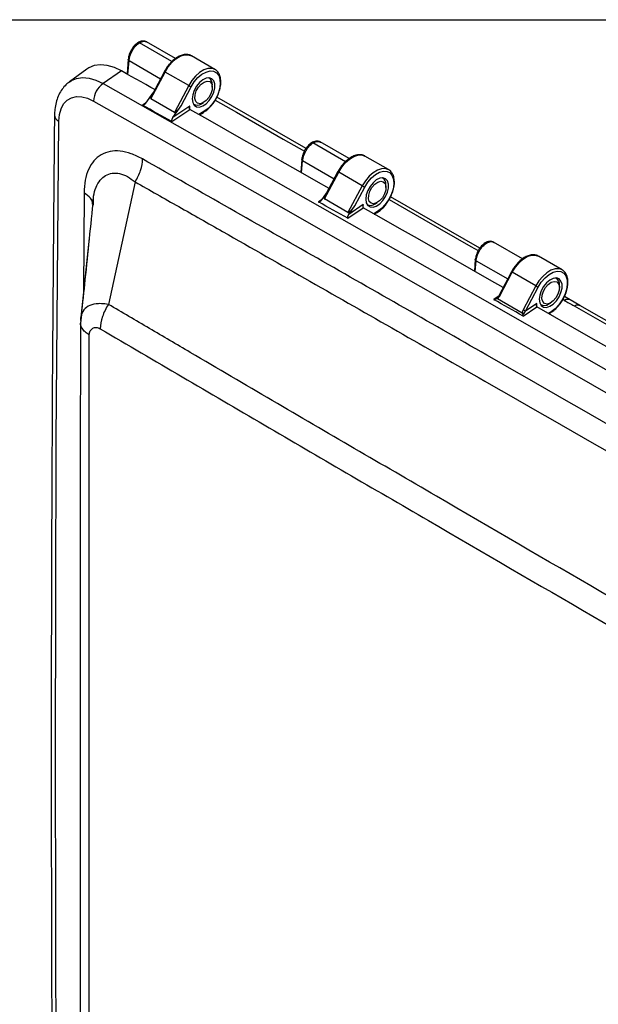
# Model space of a CAD drawing. Header units: inches. Extents: x 1.7 to 75.2, y 1.7 to 57.7.
# Tile 32 of 34: x 57.3 to 63.2, y 47.7 to 57.7. Entities that reach past the tile are written whole.
import ezdxf

# ---------------------------------------------------------------- set-up
doc = ezdxf.new("R2010")
doc.units = ezdxf.units.IN
doc.header["$LTSCALE"] = 7
doc.header["$MEASUREMENT"] = 0
doc.layers.add('TEXT', color=140, linetype='Continuous', lineweight=25)

msp = doc.modelspace()

# ---------------------------------------------------------------- linework, layer by layer
for p, q in [((58.817, 57.323), (58.486, 57.514)), ((58.854, 57.355), (58.558, 57.525)), ((58.56, 57.523), (58.565, 57.521)), ((58.372, 57.347), (58.36, 57.197)), ((58.369, 57.192), (58.381, 57.334)), ((58.381, 57.334), (58.702, 57.149)), ((59.256, 57.242), (59.016, 57.381)), ((57.95, 57.245), (57.773, 57.116)), ((58.305, 57.228), (58.116, 57.099)), ((58.603, 56.944), (58.748, 57.217)), ((58.741, 57.222), (58.615, 56.984)), ((58.989, 57.079), (58.748, 57.217)), ((59.256, 57.242), (59.25, 57.245)), ((59.197, 57.156), (59.193, 57.159)), ((58.553, 56.901), (58.625, 57.004)), ((58.989, 57.079), (58.843, 56.805)), ((58.911, 56.873), (59.013, 57.066)), ((59.229, 57.061), (59.229, 57.085)), ((58.554, 56.904), (58.517, 56.878)), ((58.843, 56.805), (58.603, 56.944)), ((59.037, 56.889), (59.041, 56.886)), ((59.119, 56.894), (59.14, 56.906)), ((60.184, 56.438), (59.274, 56.959)), ((58.818, 56.713), (58.999, 56.836)), ((58.826, 56.753), (58.911, 56.873)), ((58.999, 56.87), (58.826, 56.753)), ((58.999, 56.836), (58.999, 56.87)), ((59.143, 56.815), (59.091, 56.784)), ((59.097, 56.78), (59.139, 56.806)), ((60.584, 56.303), (60.254, 56.494)), ((60.622, 56.334), (60.326, 56.505)), ((60.328, 56.502), (60.332, 56.501)), ((60.14, 56.326), (60.129, 56.195)), ((60.138, 56.19), (60.149, 56.314)), ((60.149, 56.314), (60.47, 56.129)), ((61.024, 56.222), (60.783, 56.361)), ((60.371, 55.924), (60.516, 56.197)), ((60.509, 56.202), (60.382, 55.964)), ((60.756, 56.058), (60.516, 56.197)), ((61.024, 56.222), (61.018, 56.225)), ((58.443, 56.098), (58.171, 54.849)), ((60.965, 56.136), (60.961, 56.138)), ((57.923, 55.987), (57.918, 54.986)), ((60.346, 55.916), (60.393, 55.984)), ((60.756, 56.058), (60.611, 55.785)), ((60.679, 55.853), (60.781, 56.045)), ((60.997, 56.04), (60.997, 56.065)), ((58.014, 55.91), (58.014, 55.859)), ((58.015, 55.905), (58.016, 55.919)), ((58.016, 55.919), (58.017, 55.928)), ((60.347, 55.919), (60.309, 55.893)), ((60.611, 55.785), (60.371, 55.924)), ((60.887, 55.873), (60.908, 55.886)), ((61.955, 55.423), (61.045, 55.945)), ((60.61, 55.726), (60.767, 55.833)), ((60.767, 55.867), (60.618, 55.766)), ((60.618, 55.766), (60.679, 55.853)), ((60.767, 55.833), (60.767, 55.867)), ((60.805, 55.868), (60.809, 55.866)), ((60.911, 55.794), (60.874, 55.772)), ((60.879, 55.769), (60.907, 55.785)), ((57.975, 55.523), (57.886, 54.685)), ((62.389, 55.314), (62.094, 55.484)), ((62.096, 55.481), (62.1, 55.48)), ((61.908, 55.306), (61.898, 55.188)), ((61.907, 55.183), (61.917, 55.293)), ((61.917, 55.293), (62.238, 55.108)), ((62.792, 55.201), (62.551, 55.34)), ((62.277, 55.181), (62.146, 54.935)), ((62.792, 55.201), (62.786, 55.204)), ((62.153, 54.93), (62.284, 55.176)), ((62.524, 55.038), (62.284, 55.176)), ((62.733, 55.115), (62.729, 55.118)), ((62.524, 55.038), (62.394, 54.794)), ((62.419, 54.781), (62.549, 55.025)), ((62.765, 55.02), (62.765, 55.044)), ((62.142, 54.93), (62.095, 54.898)), ((62.146, 54.935), (62.131, 54.915)), ((62.134, 54.906), (62.131, 54.907)), ((62.384, 54.761), (62.134, 54.906)), ((62.801, 54.901), (62.817, 54.891)), ((62.813, 54.889), (62.817, 54.891)), ((62.813, 54.889), (62.813, 54.889)), ((62.875, 54.895), (62.815, 54.93)), ((62.974, 54.838), (62.875, 54.895)), ((62.394, 54.73), (62.534, 54.825)), ((62.534, 54.859), (62.419, 54.781)), ((62.534, 54.825), (62.534, 54.859)), ((62.534, 54.825), (62.534, 54.825)), ((62.573, 54.848), (62.577, 54.845)), ((62.655, 54.853), (62.676, 54.865)), ((62.916, 54.835), (63.707, 54.38)), ((63.726, 54.406), (62.974, 54.839)), ((57.895, 54.747), (57.885, 54.657)), ((57.896, 54.746), (57.893, 54.738)), ((62.387, 54.76), (62.384, 54.761)), ((62.679, 54.774), (62.652, 54.758)), ((62.658, 54.754), (62.675, 54.765))]:
    msp.add_line(p, q)
at = {"flags": 128}
for points in [[(58.748, 57.217), (58.78, 57.269), (58.818, 57.314), (58.859, 57.351), (58.902, 57.377), (58.944, 57.391), (58.983, 57.392), (59.016, 57.381)], [(58.305, 57.228), (58.231, 57.263), (58.159, 57.284), (58.09, 57.29), (58.027, 57.282), (57.97, 57.259), (57.95, 57.245)], [(58.643, 57.037), (58.603, 57.06), (58.553, 57.088), (58.504, 57.116), (58.454, 57.144), (58.404, 57.172), (58.355, 57.2), (58.305, 57.228)], [(59.25, 57.245), (59.223, 57.254), (59.184, 57.252), (59.142, 57.238), (59.1, 57.212), (59.058, 57.175), (59.02, 57.13), (58.989, 57.079)], [(59.013, 57.066), (59.045, 57.116), (59.082, 57.16), (59.123, 57.194), (59.165, 57.217), (59.206, 57.228), (59.242, 57.225), (59.272, 57.208), (59.294, 57.18), (59.307, 57.141), (59.31, 57.094), (59.302, 57.042), (59.284, 56.988), (59.257, 56.935), (59.224, 56.887), (59.185, 56.846), (59.143, 56.815)], [(57.77, 57.114), (57.793, 57.129), (57.847, 57.151), (57.908, 57.16), (57.975, 57.154), (58.044, 57.133), (58.116, 57.099)], [(58.116, 57.099), (60.003, 56.03), (61.891, 54.956), (63.778, 53.875), (65.665, 52.789), (67.553, 51.697), (69.44, 50.598), (71.328, 49.494), (73.215, 48.384)], [(59.024, 56.942), (59.029, 56.906), (59.044, 56.878), (59.068, 56.863), (59.098, 56.86), (59.132, 56.871), (59.166, 56.893), (59.198, 56.927), (59.225, 56.967), (59.245, 57.011), (59.255, 57.055), (59.255, 57.095), (59.245, 57.128), (59.225, 57.149), (59.198, 57.159), (59.166, 57.155), (59.132, 57.138), (59.098, 57.109), (59.068, 57.072), (59.044, 57.029), (59.029, 56.985), (59.024, 56.942)], [(59.052, 56.947), (59.054, 56.984), (59.066, 57.024), (59.088, 57.062), (59.115, 57.094), (59.146, 57.115), (59.176, 57.124), (59.202, 57.119), (59.22, 57.101), (59.229, 57.071), (59.227, 57.034), (59.214, 56.995), (59.193, 56.956), (59.165, 56.925), (59.134, 56.903), (59.104, 56.894), (59.079, 56.899), (59.06, 56.918), (59.052, 56.947)], [(57.665, 56.716), (57.671, 56.783), (57.688, 56.843), (57.714, 56.892), (57.75, 56.929), (57.793, 56.955), (57.844, 56.966), (57.899, 56.965), (57.959, 56.949), (58.02, 56.921)], [(58.02, 56.921), (59.926, 55.842), (61.831, 54.757), (63.737, 53.666), (65.642, 52.569), (67.548, 51.465), (69.453, 50.356), (71.359, 49.241), (73.264, 48.12)], [(59.258, 56.931), (59.474, 56.807), (59.952, 56.534), (60.167, 56.411)], [(60.418, 56.031), (60.286, 56.106), (60.102, 56.211), (59.918, 56.315), (59.734, 56.419), (59.551, 56.523), (59.367, 56.628), (59.183, 56.732), (58.999, 56.836)], [(57.665, 43.695), (57.651, 45.331), (57.64, 46.965), (57.634, 48.596), (57.632, 50.225), (57.634, 51.851), (57.64, 53.475), (57.651, 55.097), (57.665, 56.716)], [(60.516, 56.197), (60.548, 56.248), (60.586, 56.294), (60.627, 56.33), (60.67, 56.356), (60.712, 56.371), (60.75, 56.372), (60.783, 56.361)], [(61.018, 56.225), (60.991, 56.233), (60.952, 56.232), (60.91, 56.218), (60.867, 56.191), (60.826, 56.155), (60.788, 56.109), (60.756, 56.058)], [(60.781, 56.045), (60.813, 56.095), (60.85, 56.139), (60.891, 56.174), (60.933, 56.197), (60.973, 56.207), (61.01, 56.204), (61.04, 56.188), (61.062, 56.16), (61.075, 56.121), (61.077, 56.074), (61.07, 56.022), (61.052, 55.967), (61.025, 55.914), (60.991, 55.866), (60.953, 55.825), (60.911, 55.794)], [(60.792, 55.922), (60.797, 55.885), (60.812, 55.858), (60.836, 55.842), (60.866, 55.839), (60.899, 55.85), (60.934, 55.873), (60.966, 55.906), (60.993, 55.947), (61.013, 55.991), (61.023, 56.035), (61.023, 56.075), (61.013, 56.107), (60.993, 56.129), (60.966, 56.138), (60.934, 56.134), (60.899, 56.117), (60.866, 56.089), (60.836, 56.052), (60.812, 56.009), (60.797, 55.964), (60.792, 55.922)], [(60.819, 55.926), (60.822, 55.963), (60.834, 56.003), (60.855, 56.041), (60.883, 56.073), (60.914, 56.095), (60.944, 56.103), (60.97, 56.098), (60.988, 56.08), (60.997, 56.051), (60.995, 56.014), (60.982, 55.974), (60.961, 55.936), (60.933, 55.904), (60.902, 55.883), (60.872, 55.874), (60.846, 55.879), (60.828, 55.897), (60.819, 55.926)], [(61.03, 55.917), (61.384, 55.714), (61.862, 55.44), (61.937, 55.397)], [(62.191, 55.021), (62.054, 55.1), (61.87, 55.205), (61.686, 55.309), (61.502, 55.414), (61.318, 55.519), (61.134, 55.624), (60.951, 55.728), (60.767, 55.833)], [(62.284, 55.176), (62.316, 55.228), (62.353, 55.273), (62.395, 55.31), (62.437, 55.336), (62.479, 55.35), (62.518, 55.351), (62.551, 55.34)], [(62.786, 55.204), (62.759, 55.213), (62.72, 55.211), (62.678, 55.197), (62.635, 55.171), (62.594, 55.134), (62.556, 55.089), (62.524, 55.038)], [(62.549, 55.025), (62.58, 55.075), (62.618, 55.119), (62.659, 55.153), (62.701, 55.176), (62.741, 55.187), (62.778, 55.184), (62.808, 55.167), (62.83, 55.139), (62.843, 55.1), (62.845, 55.053), (62.837, 55.001), (62.82, 54.947), (62.793, 54.894), (62.759, 54.846), (62.72, 54.805), (62.679, 54.774)], [(62.56, 54.901), (62.565, 54.865), (62.58, 54.837), (62.604, 54.822), (62.633, 54.819), (62.667, 54.83), (62.702, 54.852), (62.734, 54.886), (62.761, 54.926), (62.78, 54.97), (62.791, 55.014), (62.791, 55.054), (62.78, 55.087), (62.761, 55.108), (62.734, 55.118), (62.702, 55.114), (62.667, 55.097), (62.633, 55.068), (62.604, 55.031), (62.58, 54.988), (62.565, 54.944), (62.56, 54.901)], [(62.587, 54.906), (62.589, 54.943), (62.602, 54.983), (62.623, 55.021), (62.651, 55.053), (62.682, 55.074), (62.712, 55.083), (62.738, 55.078), (62.756, 55.06), (62.764, 55.03), (62.762, 54.993), (62.75, 54.954), (62.728, 54.915), (62.701, 54.884), (62.67, 54.862), (62.64, 54.853), (62.614, 54.858), (62.596, 54.877), (62.587, 54.906)], [(63.963, 54.007), (63.821, 54.088), (63.638, 54.193), (63.454, 54.299), (63.27, 54.404), (63.086, 54.509), (62.902, 54.615), (62.718, 54.72), (62.534, 54.825)]]:
    msp.add_lwpolyline(points, dxfattribs=at)
for centre, radius, start, end in [((58.76, 57.243), 0.0278, 227.7851, 245.3168), ((58.251, 56.912), 0.231, 125.8078, 177.8294), ((59.156, 57.094), 0.074, 352.7198, 60.4487), ((59.149, 57.356), 0.32, 239.9933, 244.985), ((59.074, 56.953), 0.074, 239.553, 307.2765), ((59.134, 56.814), 0.0098, 306.6304, 6.6819), ((57.697, 56.785), 0.0759, 184.7194, 245.281), ((60.527, 56.222), 0.0278, 227.7851, 245.3168), ((60.924, 56.074), 0.074, 352.7198, 60.4487), ((60.916, 56.335), 0.32, 239.9933, 244.985), ((60.842, 55.932), 0.074, 239.553, 307.2765), ((60.901, 55.793), 0.0098, 306.6304, 6.6819), ((62.295, 55.202), 0.0278, 227.7851, 245.3168), ((62.689, 55.052), 0.076, 353.7066, 59.4618), ((62.684, 55.315), 0.32, 239.9933, 244.985), ((62.849, 54.841), 0.0601, 64.7353, 122.4765), ((62.61, 54.914), 0.0757, 240.4094, 306.4329), ((62.669, 54.773), 0.0098, 306.6304, 6.6819)]:
    msp.add_arc(centre, radius, start, end)
for points, knots in [([(58.471, 57.516), (58.459, 57.507), (58.435, 57.488), (58.403, 57.444), (58.38, 57.394), (58.375, 57.362), (58.372, 57.346)], [0, 0, 0, 0, 0.251254, 0.501278, 0.750877, 1, 1, 1, 1]), ([(58.381, 57.334), (58.384, 57.367), (58.397, 57.404), (58.425, 57.454), (58.436, 57.469), (58.46, 57.495), (58.473, 57.506), (58.486, 57.514)], [0, 0, 0, 0, 0.5, 0.5, 0.75, 0.75, 1, 1, 1, 1]), ([(58.561, 57.523), (58.555, 57.527), (58.541, 57.533), (58.518, 57.533), (58.494, 57.528), (58.478, 57.519), (58.47, 57.515)], [0, 0, 0, 0, 0.254334, 0.507295, 0.756461, 1, 1, 1, 1]), ([(58.486, 57.514), (58.484, 57.515), (58.481, 57.517), (58.476, 57.517), (58.472, 57.517), (58.471, 57.515), (58.471, 57.515)], [0, 0, 0, 0, 0.311686, 0.5804, 0.985505, 1, 1, 1, 1]), ([(58.486, 57.514), (58.494, 57.518), (58.51, 57.527), (58.536, 57.533), (58.551, 57.526), (58.56, 57.523)], [0, 0, 0, 0, 0.29066, 0.564922, 1, 1, 1, 1]), ([(59.014, 57.382), (59.013, 57.382), (59.004, 57.39), (58.979, 57.395), (58.941, 57.396), (58.901, 57.384), (58.86, 57.361), (58.823, 57.332), (58.802, 57.307), (58.792, 57.297)], [0, 0, 0, 0, 0.008044, 0.174476, 0.340289, 0.510807, 0.686485, 0.864281, 1, 1, 1, 1]), ([(58.381, 57.334), (58.379, 57.336), (58.374, 57.339), (58.372, 57.344), (58.372, 57.346), (58.372, 57.346)], [0, 0, 0, 0, 0.477155, 0.95431, 1, 1, 1, 1]), ([(58.792, 57.297), (58.789, 57.294), (58.774, 57.277), (58.757, 57.251), (58.744, 57.228), (58.741, 57.222)], [0, 0, 0, 0, 0.146494, 0.766293, 1, 1, 1, 1]), ([(59.263, 56.938), (59.264, 56.94), (59.276, 56.958), (59.292, 56.996), (59.309, 57.048), (59.317, 57.099), (59.315, 57.147), (59.304, 57.189), (59.283, 57.222), (59.263, 57.241), (59.25, 57.245), (59.249, 57.245)], [0, 0, 0, 0, 0.019752, 0.157507, 0.295525, 0.434111, 0.573562, 0.713782, 0.852564, 0.986498, 1, 1, 1, 1]), ([(57.769, 57.112), (57.755, 57.101), (57.725, 57.077), (57.688, 57.028), (57.657, 56.971), (57.636, 56.907), (57.624, 56.842), (57.622, 56.798), (57.621, 56.779)], [0, 0, 0, 0, 0.145154, 0.315586, 0.489109, 0.668633, 0.85558, 1, 1, 1, 1]), ([(58.517, 56.878), (58.517, 56.878), (58.518, 56.877), (58.52, 56.877), (58.522, 56.877), (58.523, 56.877), (58.526, 56.878), (58.528, 56.879), (58.53, 56.88), (58.533, 56.881), (58.536, 56.883), (58.54, 56.886), (58.544, 56.89), (58.548, 56.895), (58.551, 56.899), (58.553, 56.901)], [0, 0, 0, 0, 0.038269, 0.078197, 0.120613, 0.166194, 0.215473, 0.268871, 0.326718, 0.389289, 0.45682, 0.56827, 0.696015, 0.828733, 1, 1, 1, 1]), ([(58.616, 56.984), (58.613, 56.98), (58.607, 56.97), (58.602, 56.958), (58.601, 56.95), (58.601, 56.947), (58.602, 56.945), (58.603, 56.945), (58.603, 56.944)], [0, 0, 0, 0, 0.302383, 0.777024, 0.852706, 0.912737, 0.960191, 1, 1, 1, 1]), ([(59.139, 56.806), (59.147, 56.811), (59.168, 56.824), (59.201, 56.854), (59.236, 56.894), (59.254, 56.924), (59.263, 56.938)], [0, 0, 0, 0, 0.156524, 0.45224, 0.747509, 1, 1, 1, 1]), ([(58.843, 56.805), (58.845, 56.804), (58.848, 56.805), (58.857, 56.81), (58.862, 56.815), (58.876, 56.828), (58.883, 56.837), (58.897, 56.855), (58.905, 56.864), (58.911, 56.873)], [0, 0, 0, 0, 0.25, 0.25, 0.5, 0.5, 0.75, 0.75, 1, 1, 1, 1]), ([(58.999, 56.87), (58.998, 56.869), (58.997, 56.866), (58.996, 56.863), (58.994, 56.859), (58.994, 56.856), (58.993, 56.854), (58.993, 56.851), (58.993, 56.848), (58.993, 56.845), (58.994, 56.841), (58.996, 56.838), (58.998, 56.836), (58.999, 56.836)], [0, 0, 0, 0, 0.110385, 0.21014, 0.299281, 0.377831, 0.445827, 0.503324, 0.561307, 0.687422, 0.800748, 0.903822, 1, 1, 1, 1]), ([(57.621, 56.779), (57.617, 56.366), (57.606, 55.167), (57.593, 53.18), (57.587, 50.815), (57.589, 48.444), (57.6, 46.092), (57.614, 44.527), (57.621, 43.755)], [0, 0, 0, 0, 0.0957254, 0.2776003, 0.4594754, 0.6413503, 0.8232253, 1, 1, 1, 1]), ([(58.826, 56.753), (58.825, 56.752), (58.824, 56.749), (58.822, 56.746), (58.82, 56.743), (58.818, 56.739), (58.816, 56.734), (58.814, 56.727), (58.814, 56.721), (58.815, 56.716), (58.817, 56.714), (58.818, 56.714), (58.818, 56.713), (58.818, 56.713)], [0, 0, 0, 0, 0.098952, 0.184031, 0.255242, 0.312583, 0.465394, 0.59262, 0.816623, 0.909354, 0.955001, 0.977572, 1, 1, 1, 1]), ([(60.239, 56.495), (60.227, 56.486), (60.203, 56.468), (60.171, 56.423), (60.148, 56.374), (60.143, 56.342), (60.14, 56.325)], [0, 0, 0, 0, 0.251254, 0.501278, 0.750877, 1, 1, 1, 1]), ([(60.149, 56.314), (60.152, 56.347), (60.164, 56.384), (60.193, 56.433), (60.204, 56.448), (60.228, 56.474), (60.241, 56.486), (60.254, 56.494)], [0, 0, 0, 0, 0.5, 0.5, 0.75, 0.75, 1, 1, 1, 1]), ([(60.329, 56.503), (60.322, 56.506), (60.309, 56.512), (60.285, 56.513), (60.261, 56.508), (60.246, 56.499), (60.238, 56.495)], [0, 0, 0, 0, 0.254334, 0.507295, 0.756461, 1, 1, 1, 1]), ([(60.254, 56.494), (60.252, 56.494), (60.249, 56.496), (60.244, 56.497), (60.24, 56.497), (60.239, 56.495), (60.239, 56.495)], [0, 0, 0, 0, 0.311686, 0.580399, 0.985506, 1, 1, 1, 1]), ([(60.254, 56.494), (60.262, 56.498), (60.277, 56.506), (60.304, 56.512), (60.319, 56.506), (60.328, 56.502)], [0, 0, 0, 0, 0.29066, 0.564922, 1, 1, 1, 1]), ([(58.518, 56.331), (58.479, 56.353), (58.44, 56.371), (58.364, 56.398), (58.326, 56.407), (58.218, 56.418), (58.152, 56.405), (58.069, 56.357), (58.044, 56.337), (58.001, 56.286), (57.983, 56.257), (57.954, 56.191), (57.942, 56.154), (57.927, 56.074), (57.923, 56.031), (57.923, 55.987)], [0, 0, 0, 0, 0.125, 0.125, 0.25, 0.25, 0.5, 0.5, 0.625, 0.625, 0.75, 0.75, 0.875, 0.875, 1, 1, 1, 1]), ([(58.443, 56.098), (58.466, 56.135), (58.486, 56.175), (58.512, 56.255), (58.518, 56.295), (58.518, 56.331)], [0, 0, 0, 0, 0.5, 0.5, 1, 1, 1, 1]), ([(72.766, 48.106), (72.173, 48.454), (71.579, 48.802), (70.392, 49.496), (69.798, 49.842), (68.017, 50.879), (66.83, 51.567), (64.455, 52.938), (63.267, 53.621), (61.486, 54.641), (60.893, 54.98), (59.705, 55.657), (59.112, 55.994), (58.518, 56.331)], [0, 0, 0, 0, 0.125, 0.125, 0.25, 0.25, 0.5, 0.5, 0.75, 0.75, 0.875, 0.875, 1, 1, 1, 1]), ([(60.149, 56.314), (60.147, 56.316), (60.142, 56.319), (60.139, 56.323), (60.14, 56.325), (60.14, 56.325)], [0, 0, 0, 0, 0.477156, 0.954311, 1, 1, 1, 1]), ([(60.781, 56.362), (60.781, 56.362), (60.771, 56.37), (60.746, 56.375), (60.709, 56.375), (60.669, 56.363), (60.628, 56.341), (60.591, 56.312), (60.569, 56.287), (60.56, 56.276)], [0, 0, 0, 0, 0.008044, 0.174476, 0.340289, 0.510807, 0.686485, 0.864281, 1, 1, 1, 1]), ([(58.017, 55.928), (58.018, 55.936), (58.022, 55.979), (58.043, 56.045), (58.084, 56.118), (58.14, 56.167), (58.208, 56.19), (58.284, 56.186), (58.365, 56.157), (58.417, 56.117), (58.443, 56.098)], [0, 0, 0, 0, 0.0297841, 0.1683568, 0.3070409, 0.4457741, 0.5844489, 0.7229582, 0.8615468, 1, 1, 1, 1]), ([(60.56, 56.276), (60.557, 56.273), (60.542, 56.257), (60.525, 56.231), (60.512, 56.208), (60.509, 56.202)], [0, 0, 0, 0, 0.146494, 0.766293, 1, 1, 1, 1]), ([(61.031, 55.917), (61.032, 55.919), (61.044, 55.937), (61.06, 55.975), (61.077, 56.027), (61.085, 56.079), (61.083, 56.127), (61.072, 56.169), (61.051, 56.202), (61.031, 56.221), (61.018, 56.225), (61.017, 56.225)], [0, 0, 0, 0, 0.019752, 0.157507, 0.295525, 0.434111, 0.573562, 0.713782, 0.852564, 0.986498, 1, 1, 1, 1]), ([(58.443, 56.098), (58.591, 56.014), (58.739, 55.929), (59.036, 55.761), (59.185, 55.676), (59.63, 55.423), (59.927, 55.254), (60.817, 54.747), (61.411, 54.407), (63.191, 53.388), (64.378, 52.706), (66.753, 51.335), (67.94, 50.647), (69.721, 49.61), (70.314, 49.264), (71.204, 48.743), (71.501, 48.57), (71.946, 48.309), (72.095, 48.222), (72.392, 48.048), (72.54, 47.961), (72.688, 47.874)], [0, 0, 0, 0, 0.03125, 0.03125, 0.0625, 0.0625, 0.125, 0.125, 0.25, 0.25, 0.5, 0.5, 0.75, 0.75, 0.875, 0.875, 0.9375, 0.9375, 0.96875, 0.96875, 1, 1, 1, 1]), ([(58.008, 55.871), (58.008, 55.877), (58.009, 55.897), (57.987, 55.939), (57.947, 55.969), (57.923, 55.987)], [0, 0, 0, 0, 0.138629, 0.474329, 1, 1, 1, 1]), ([(58.016, 55.929), (58.002, 55.791), (57.975, 55.522), (57.934, 55.122), (57.906, 54.86), (57.892, 54.738)], [0, 0, 0, 0, 0.35804, 0.703598, 1, 1, 1, 1]), ([(60.309, 55.893), (60.31, 55.893), (60.311, 55.892), (60.312, 55.892), (60.314, 55.892), (60.316, 55.892), (60.318, 55.893), (60.32, 55.894), (60.323, 55.895), (60.325, 55.896), (60.329, 55.898), (60.332, 55.901), (60.337, 55.905), (60.341, 55.91), (60.344, 55.914), (60.346, 55.916)], [0, 0, 0, 0, 0.038266, 0.078168, 0.12054, 0.166064, 0.215277, 0.268603, 0.326376, 0.388873, 0.456331, 0.567856, 0.69572, 0.828558, 1, 1, 1, 1]), ([(60.383, 55.963), (60.381, 55.96), (60.375, 55.95), (60.37, 55.938), (60.369, 55.929), (60.369, 55.927), (60.369, 55.925), (60.37, 55.924), (60.371, 55.924)], [0, 0, 0, 0, 0.302383, 0.777024, 0.852706, 0.912737, 0.960191, 1, 1, 1, 1]), ([(60.907, 55.785), (60.914, 55.79), (60.935, 55.803), (60.969, 55.833), (61.004, 55.873), (61.022, 55.903), (61.031, 55.917)], [0, 0, 0, 0, 0.156524, 0.45224, 0.747509, 1, 1, 1, 1]), ([(60.611, 55.785), (60.613, 55.784), (60.616, 55.785), (60.624, 55.79), (60.63, 55.795), (60.643, 55.808), (60.651, 55.816), (60.665, 55.834), (60.672, 55.844), (60.679, 55.853)], [0, 0, 0, 0, 0.25, 0.25, 0.5, 0.5, 0.75, 0.75, 1, 1, 1, 1]), ([(60.767, 55.867), (60.766, 55.866), (60.765, 55.863), (60.763, 55.86), (60.762, 55.856), (60.762, 55.853), (60.761, 55.851), (60.761, 55.849), (60.761, 55.845), (60.761, 55.842), (60.762, 55.838), (60.764, 55.835), (60.766, 55.834), (60.767, 55.833)], [0, 0, 0, 0, 0.110385, 0.21014, 0.299281, 0.377831, 0.445827, 0.503324, 0.561307, 0.687422, 0.800747, 0.903822, 1, 1, 1, 1]), ([(60.618, 55.766), (60.617, 55.765), (60.615, 55.762), (60.613, 55.759), (60.612, 55.756), (60.61, 55.752), (60.608, 55.748), (60.606, 55.74), (60.605, 55.734), (60.607, 55.729), (60.608, 55.728), (60.609, 55.727), (60.61, 55.727), (60.61, 55.726)], [0, 0, 0, 0, 0.098908, 0.183951, 0.255134, 0.312456, 0.465238, 0.592468, 0.816589, 0.909351, 0.955006, 0.977579, 1, 1, 1, 1]), ([(62.097, 55.482), (62.09, 55.486), (62.077, 55.492), (62.053, 55.492), (62.029, 55.487), (62.014, 55.478), (62.006, 55.474)], [0, 0, 0, 0, 0.254333, 0.507294, 0.756461, 1, 1, 1, 1]), ([(62.022, 55.473), (62.03, 55.477), (62.045, 55.486), (62.072, 55.492), (62.087, 55.485), (62.096, 55.481)], [0, 0, 0, 0, 0.2906595, 0.5649219, 1, 1, 1, 1]), ([(62.007, 55.475), (61.995, 55.466), (61.97, 55.447), (61.939, 55.403), (61.916, 55.353), (61.91, 55.321), (61.908, 55.305)], [0, 0, 0, 0, 0.251254, 0.501277, 0.750876, 1, 1, 1, 1]), ([(61.917, 55.293), (61.919, 55.326), (61.932, 55.363), (61.961, 55.413), (61.972, 55.428), (61.996, 55.454), (62.009, 55.465), (62.022, 55.473)], [0, 0, 0, 0, 0.5, 0.5, 0.75, 0.75, 1, 1, 1, 1]), ([(62.022, 55.473), (62.02, 55.474), (62.017, 55.476), (62.011, 55.476), (62.008, 55.476), (62.007, 55.474), (62.007, 55.474)], [0, 0, 0, 0, 0.313278, 0.582547, 0.985678, 1, 1, 1, 1]), ([(61.917, 55.293), (61.914, 55.295), (61.91, 55.298), (61.907, 55.303), (61.908, 55.305), (61.908, 55.305)], [0, 0, 0, 0, 0.477156, 0.954313, 1, 1, 1, 1]), ([(62.549, 55.341), (62.549, 55.341), (62.539, 55.349), (62.514, 55.354), (62.477, 55.355), (62.437, 55.343), (62.396, 55.32), (62.358, 55.291), (62.337, 55.266), (62.328, 55.256)], [0, 0, 0, 0, 0.008044, 0.174476, 0.340289, 0.510807, 0.686485, 0.864281, 1, 1, 1, 1]), ([(62.328, 55.256), (62.325, 55.253), (62.31, 55.236), (62.293, 55.21), (62.28, 55.187), (62.277, 55.181)], [0, 0, 0, 0, 0.146494, 0.766293, 1, 1, 1, 1]), ([(62.798, 54.897), (62.8, 54.899), (62.812, 54.917), (62.828, 54.955), (62.845, 55.007), (62.852, 55.058), (62.851, 55.106), (62.84, 55.148), (62.819, 55.181), (62.799, 55.2), (62.786, 55.204), (62.785, 55.204)], [0, 0, 0, 0, 0.019752, 0.157507, 0.295525, 0.434111, 0.573562, 0.713782, 0.852564, 0.986498, 1, 1, 1, 1]), ([(62.095, 54.898), (62.096, 54.898), (62.097, 54.897), (62.098, 54.897), (62.101, 54.897), (62.103, 54.897), (62.106, 54.898), (62.11, 54.9), (62.113, 54.903), (62.115, 54.904)], [0, 0, 0, 0, 0.087032, 0.177518, 0.273693, 0.377379, 0.490006, 0.72209, 1, 1, 1, 1]), ([(62.115, 54.904), (62.116, 54.905), (62.117, 54.906), (62.12, 54.907), (62.122, 54.907), (62.123, 54.908), (62.125, 54.908), (62.126, 54.908), (62.128, 54.908), (62.129, 54.908), (62.129, 54.908), (62.13, 54.908), (62.131, 54.907), (62.131, 54.907), (62.131, 54.907), (62.131, 54.907)], [0, 0, 0, 0, 0.1517254, 0.2844297, 0.4009316, 0.503793, 0.5952947, 0.6770261, 0.7499238, 0.8143594, 0.8702574, 0.9172543, 0.9548565, 0.9825711, 1, 1, 1, 1]), ([(62.132, 54.916), (62.131, 54.915), (62.129, 54.913), (62.125, 54.911), (62.123, 54.909), (62.121, 54.908)], [0, 0, 0, 0, 0.5, 0.5, 1, 1, 1, 1]), ([(62.153, 54.93), (62.151, 54.931), (62.148, 54.933), (62.145, 54.934), (62.146, 54.934), (62.146, 54.934)], [0, 0, 0, 0, 0.41153, 0.82306, 1, 1, 1, 1]), ([(62.675, 54.765), (62.682, 54.769), (62.703, 54.783), (62.737, 54.813), (62.771, 54.852), (62.79, 54.883), (62.798, 54.897)], [0, 0, 0, 0, 0.156524, 0.45224, 0.747509, 1, 1, 1, 1]), ([(62.878, 54.893), (62.877, 54.894), (62.87, 54.901), (62.852, 54.901), (62.832, 54.898), (62.821, 54.893), (62.817, 54.891)], [0, 0, 0, 0, 0.041608, 0.519791, 0.833549, 1, 1, 1, 1]), ([(58.171, 54.849), (58.146, 54.852), (58.101, 54.858), (58.03, 54.855), (57.96, 54.834), (57.913, 54.791), (57.9, 54.756), (57.896, 54.746)], [0, 0, 0, 0, 0.180857, 0.331989, 0.606842, 0.881654, 1, 1, 1, 1]), ([(58.171, 54.849), (58.145, 54.81), (58.124, 54.767), (58.096, 54.682), (58.088, 54.639), (58.088, 54.601)], [0, 0, 0, 0, 0.5, 0.5, 1, 1, 1, 1]), ([(71.626, 47.082), (71.555, 47.122), (71.484, 47.162), (71.343, 47.242), (71.272, 47.282), (71.06, 47.403), (70.919, 47.483), (70.495, 47.724), (70.213, 47.884), (69.366, 48.367), (68.803, 48.688), (67.113, 49.655), (65.989, 50.301), (63.747, 51.595), (62.628, 52.244), (60.954, 53.219), (60.396, 53.545), (59.561, 54.033), (59.283, 54.196), (58.866, 54.441), (58.727, 54.523), (58.518, 54.645), (58.449, 54.686), (58.31, 54.767), (58.241, 54.808), (58.171, 54.849)], [0, 0, 0, 0, 0.015625, 0.015625, 0.03125, 0.03125, 0.0625, 0.0625, 0.125, 0.125, 0.25, 0.25, 0.5, 0.5, 0.75, 0.75, 0.875, 0.875, 0.9375, 0.9375, 0.96875, 0.96875, 0.984375, 0.984375, 1, 1, 1, 1]), ([(62.534, 54.859), (62.534, 54.858), (62.532, 54.855), (62.531, 54.852), (62.53, 54.848), (62.529, 54.845), (62.529, 54.843), (62.529, 54.84), (62.528, 54.837), (62.529, 54.834), (62.53, 54.83), (62.532, 54.827), (62.534, 54.826), (62.534, 54.825)], [0, 0, 0, 0, 0.110385, 0.21014, 0.29928, 0.377831, 0.445826, 0.503324, 0.561306, 0.687415, 0.80074, 0.903817, 1, 1, 1, 1]), ([(62.916, 54.835), (62.927, 54.839), (62.949, 54.848), (62.965, 54.841), (62.973, 54.838)], [0, 0, 0, 0, 0.51859, 1, 1, 1, 1]), ([(57.893, 54.738), (57.892, 54.738), (57.886, 54.722), (57.886, 54.704), (57.886, 54.685)], [0, 0, 0, 0, 0.010898, 1, 1, 1, 1]), ([(62.387, 54.76), (62.388, 54.759), (62.39, 54.758), (62.391, 54.754), (62.392, 54.75), (62.391, 54.747), (62.391, 54.746)], [0, 0, 0, 0, 0.122396, 0.498164, 0.794866, 1, 1, 1, 1]), ([(62.394, 54.73), (62.394, 54.73), (62.393, 54.731), (62.392, 54.732), (62.391, 54.733), (62.391, 54.734), (62.39, 54.737), (62.39, 54.741), (62.391, 54.745), (62.391, 54.746)], [0, 0, 0, 0, 0.082498, 0.166152, 0.253128, 0.345357, 0.444463, 0.701889, 1, 1, 1, 1]), ([(62.398, 54.749), (62.399, 54.751), (62.401, 54.752), (62.404, 54.755), (62.405, 54.757), (62.405, 54.759)], [0, 0, 0, 0, 0.5, 0.5, 1, 1, 1, 1]), ([(57.885, 54.657), (57.885, 54.484), (57.885, 54.148), (57.884, 53.656), (57.884, 53.191), (57.884, 52.752), (57.884, 52.34), (57.884, 51.955), (57.883, 51.595), (57.883, 51.258), (57.883, 50.943), (57.883, 50.652), (57.883, 50.389), (57.883, 50.155), (57.883, 49.933), (57.883, 49.695), (57.883, 49.422), (57.883, 49.108), (57.883, 48.76), (57.883, 48.376), (57.883, 47.958), (57.883, 47.506), (57.883, 47.057), (57.884, 46.616), (57.884, 46.187), (57.884, 45.737), (57.884, 45.266), (57.884, 44.773), (57.885, 44.259), (57.885, 43.909), (57.885, 43.73)], [0, 0, 0, 0, 0.047415, 0.09239, 0.134951, 0.175092, 0.212813, 0.248115, 0.280997, 0.31146, 0.340777, 0.367439, 0.391446, 0.412797, 0.431844, 0.45248, 0.478033, 0.50676, 0.53866, 0.573734, 0.611981, 0.653402, 0.697996, 0.735261, 0.774485, 0.815668, 0.85881, 0.903911, 0.950966, 1, 1, 1, 1]), ([(57.976, 54.537), (57.961, 54.547), (57.93, 54.568), (57.901, 54.605), (57.886, 54.635), (57.887, 54.653), (57.887, 54.657)], [0, 0, 0, 0, 0.303044, 0.605994, 0.908974, 1, 1, 1, 1]), ([(57.976, 54.537), (57.976, 54.545), (57.977, 54.553), (57.981, 54.567), (57.983, 54.574), (57.992, 54.591), (58.001, 54.6), (58.021, 54.612), (58.033, 54.615), (58.053, 54.614), (58.06, 54.613), (58.074, 54.608), (58.081, 54.605), (58.088, 54.601)], [0, 0, 0, 0, 0.125, 0.125, 0.25, 0.25, 0.5, 0.5, 0.75, 0.75, 0.875, 0.875, 1, 1, 1, 1]), ([(58.088, 54.601), (58.644, 54.275), (59.2, 53.948), (60.314, 53.297), (60.872, 52.971), (62.546, 51.996), (63.665, 51.347), (65.908, 50.053), (67.032, 49.407), (68.721, 48.44), (69.285, 48.118), (70.414, 47.475), (70.979, 47.154), (71.544, 46.833)], [0, 0, 0, 0, 0.125, 0.125, 0.25, 0.25, 0.5, 0.5, 0.75, 0.75, 0.875, 0.875, 1, 1, 1, 1]), ([(57.976, 43.611), (57.976, 43.725), (57.976, 43.839), (57.976, 44.066), (57.976, 44.18), (57.976, 44.522), (57.976, 44.75), (57.975, 45.433), (57.975, 45.888), (57.974, 47.254), (57.974, 48.165), (57.974, 49.986), (57.974, 50.896), (57.975, 52.261), (57.975, 52.716), (57.976, 53.399), (57.976, 53.627), (57.976, 53.968), (57.976, 54.082), (57.976, 54.309), (57.976, 54.423), (57.976, 54.537)], [0, 0, 0, 0, 0.03125, 0.03125, 0.0625, 0.0625, 0.125, 0.125, 0.25, 0.25, 0.5, 0.5, 0.75, 0.75, 0.875, 0.875, 0.9375, 0.9375, 0.96875, 0.96875, 1, 1, 1, 1])]:
    msp.add_open_spline(points, degree=3, knots=knots)
for points in [[(58.818, 56.713), (58.718, 56.768), (58.617, 56.823), (58.517, 56.878)], [(58.999, 56.836), (58.999, 56.836), (58.999, 56.836), (58.999, 56.836)], [(60.61, 55.726), (60.51, 55.782), (60.41, 55.838), (60.309, 55.893)], [(60.767, 55.833), (60.767, 55.833), (60.767, 55.833), (60.767, 55.833)], [(62.394, 54.73), (62.295, 54.786), (62.195, 54.842), (62.095, 54.898)], [(62.121, 54.908), (62.119, 54.906), (62.117, 54.905), (62.115, 54.904)], [(62.121, 54.908), (62.124, 54.91), (62.127, 54.91), (62.131, 54.907)], [(62.132, 54.916), (62.131, 54.916), (62.13, 54.913), (62.132, 54.908), (62.134, 54.906)], [(62.134, 54.906), (62.142, 54.912), (62.148, 54.921), (62.153, 54.93)], [(62.817, 54.891), (62.816, 54.891), (62.814, 54.89), (62.813, 54.889)], [(62.813, 54.889), (62.847, 54.871), (62.881, 54.853), (62.916, 54.835)], [(62.394, 54.794), (62.389, 54.784), (62.385, 54.773), (62.384, 54.761)], [(62.419, 54.781), (62.416, 54.782), (62.408, 54.786), (62.398, 54.792), (62.394, 54.794)], [(62.405, 54.759), (62.409, 54.766), (62.414, 54.774), (62.419, 54.781)], [(62.384, 54.761), (62.387, 54.761), (62.395, 54.761), (62.402, 54.76), (62.405, 54.759)], [(62.387, 54.76), (62.391, 54.757), (62.395, 54.754), (62.398, 54.749)], [(62.391, 54.746), (62.393, 54.747), (62.396, 54.748), (62.398, 54.749)]]:
    msp.add_open_spline(points, degree=3)
at = {"layer": 'TEXT'}
msp.add_line((1.75, 57.75), (75.25, 57.75), dxfattribs=at)

doc.saveas('drawing.dxf')
